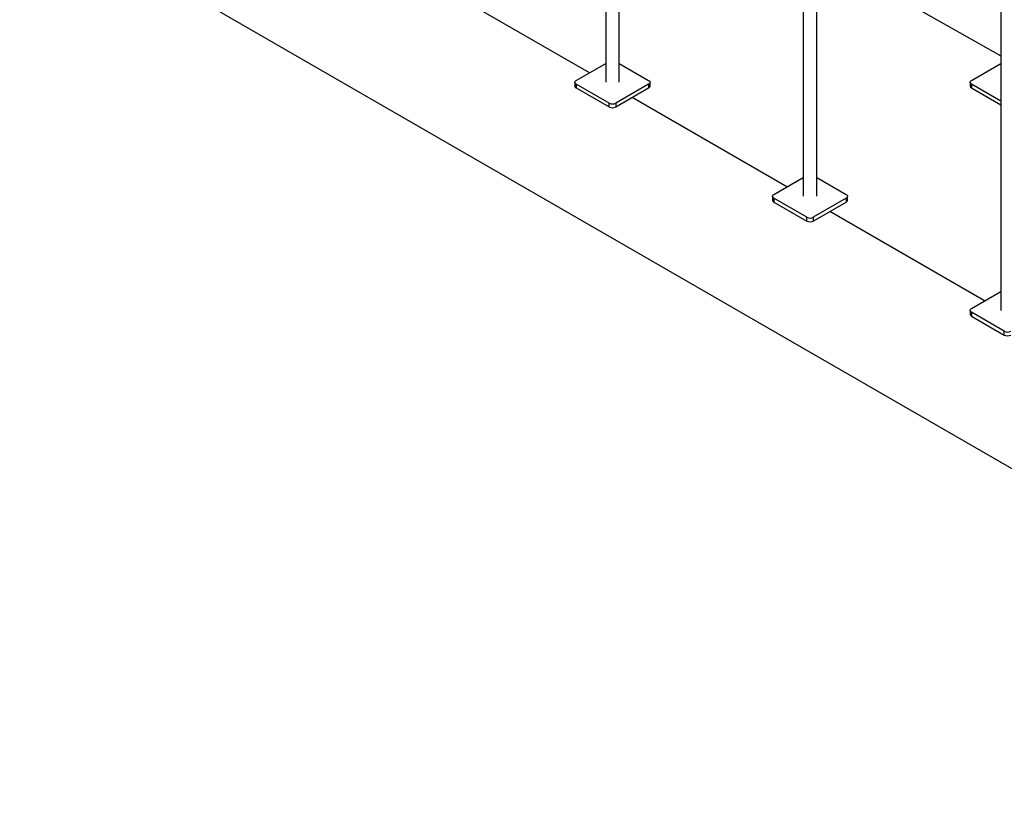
# Model space of a CAD drawing. Header units: millimetres. Extents: x 5 to 589, y 5 to 415.
# Tile 42 of 66: x 417 to 469, y 248 to 290. Entities that reach past the tile are written whole.
import ezdxf

# ---------------------------------------------------------------- set-up
doc = ezdxf.new("R2010")
doc.units = ezdxf.units.MM
doc.layers.add('TRAIT-FORT', color=4, linetype='Continuous', lineweight=25)

msp = doc.modelspace()

# ---------------------------------------------------------------- linework, layer by layer
at = {"layer": 'TRAIT-FORT', "color": 4, "linetype": 'Continuous', "lineweight": 25}
for p, q in [((447.9646, 303.8581), (447.9646, 286.74206)), ((447.9646, 303.8581), (447.9646, 286.74206)), ((447.9646, 303.8581), (447.9646, 286.74206)), ((448.6896, 286.74206), (448.6896, 303.8581)), ((448.6896, 286.74206), (448.6896, 303.8581)), ((448.6896, 286.74206), (448.6896, 303.8581)), ((458.5712, 297.73504), (458.5712, 280.619)), ((458.5712, 297.73504), (458.5712, 280.619)), ((458.5712, 297.73504), (458.5712, 280.619)), ((459.2962, 280.619), (459.2962, 297.73504)), ((459.2962, 280.619), (459.2962, 297.73504)), ((459.2962, 280.619), (459.2962, 297.73504)), ((416.50729, 296.7417), (501.3601, 247.75722)), ((459.2962, 293.75934), (469.1778, 288.16892)), ((447.08963, 287.2523), (438.78115, 292.04868)), ((469.1778, 291.61198), (469.1778, 274.49594)), ((469.1778, 291.61198), (469.1778, 274.49594)), ((469.1778, 291.61198), (469.1778, 274.49594)), ((446.38255, 286.84412), (447.9646, 287.75741)), ((448.6896, 287.75741), (450.27164, 286.84412)), ((467.59576, 286.84412), (469.1778, 287.75741)), ((446.30933, 286.74206), (446.30933, 286.53793)), ((446.30933, 286.74206), (446.30933, 286.53793)), ((446.30933, 286.74206), (446.30933, 286.53793)), ((448.15032, 285.6195), (446.38255, 286.64001)), ((446.38255, 286.64001), (446.38255, 286.43588)), ((450.27164, 286.64001), (448.50387, 285.6195)), ((450.27164, 286.64001), (450.27164, 286.43588)), ((450.34486, 286.53793), (450.34486, 286.74206)), ((450.34486, 286.53793), (450.34486, 286.74206)), ((450.34486, 286.53793), (450.34486, 286.74206)), ((467.52253, 286.74206), (467.52253, 286.53793)), ((467.52253, 286.74206), (467.52253, 286.53793)), ((467.52253, 286.74206), (467.52253, 286.53793)), ((469.1778, 285.72672), (467.59576, 286.64001)), ((467.59576, 286.64001), (467.59576, 286.43588)), ((446.38255, 286.43588), (448.15032, 285.41537)), ((448.50387, 285.41537), (450.27164, 286.43588)), ((467.59576, 286.43588), (469.1778, 285.52258)), ((448.15032, 285.41537), (448.15032, 285.6195)), ((448.50387, 285.6195), (448.50387, 285.41537)), ((457.69623, 281.12924), (449.38776, 285.92562)), ((456.98915, 280.72106), (458.5712, 281.63435)), ((459.2962, 281.63435), (460.87824, 280.72106)), ((456.91593, 280.619), (456.91593, 280.41487)), ((456.91593, 280.619), (456.91593, 280.41487)), ((456.91593, 280.619), (456.91593, 280.41487)), ((458.75692, 279.49644), (456.98915, 280.51695)), ((456.98915, 280.51695), (456.98915, 280.31282)), ((456.98915, 280.31282), (458.75692, 279.29231)), ((460.87824, 280.51695), (459.11047, 279.49644)), ((459.11047, 279.29231), (460.87824, 280.31282)), ((460.87824, 280.51695), (460.87824, 280.31282)), ((460.95146, 280.41487), (460.95146, 280.619)), ((460.95146, 280.41487), (460.95146, 280.619)), ((460.95146, 280.41487), (460.95146, 280.619)), ((468.30283, 275.00618), (459.99436, 279.80256)), ((458.75692, 279.29231), (458.75692, 279.49644)), ((459.11047, 279.49644), (459.11047, 279.29231)), ((467.59576, 274.59799), (469.1778, 275.51129)), ((467.52253, 274.49594), (467.52253, 274.29181)), ((467.52253, 274.49594), (467.52253, 274.29181)), ((467.52253, 274.49594), (467.52253, 274.29181)), ((469.36352, 273.37338), (467.59576, 274.39389)), ((467.59576, 274.39389), (467.59576, 274.18976)), ((467.59576, 274.18976), (469.36352, 273.16925)), ((469.36352, 273.16925), (469.36352, 273.37338))]:
    msp.add_line(p, q, dxfattribs=at)
at = {"layer": 'TRAIT-FORT', "color": 4, "linetype": 'Continuous', "lineweight": 25, "flags": 128}
for points in [[(446.38255, 286.64001), (446.35146, 286.66188), (446.32836, 286.68684), (446.31413, 286.71391), (446.30933, 286.74206), (446.31413, 286.77022), (446.32836, 286.79729), (446.35146, 286.82225), (446.38255, 286.84412)], [(446.38255, 286.64001), (446.35146, 286.66188), (446.32836, 286.68684), (446.31413, 286.71391), (446.30933, 286.74206), (446.31413, 286.77022), (446.32836, 286.79729), (446.35146, 286.82225), (446.38255, 286.84412)], [(446.38255, 286.64001), (446.35146, 286.66188), (446.32836, 286.68684), (446.31413, 286.71391), (446.30933, 286.74206), (446.31413, 286.77022), (446.32836, 286.79729), (446.35146, 286.82225), (446.38255, 286.84412)], [(450.27164, 286.84412), (450.30273, 286.82225), (450.32583, 286.79729), (450.34006, 286.77022), (450.34486, 286.74206), (450.34006, 286.71391), (450.32583, 286.68684), (450.30273, 286.66188), (450.27164, 286.64001)], [(450.27164, 286.84412), (450.30273, 286.82225), (450.32583, 286.79729), (450.34006, 286.77022), (450.34486, 286.74206), (450.34006, 286.71391), (450.32583, 286.68684), (450.30273, 286.66188), (450.27164, 286.64001)], [(450.27164, 286.84412), (450.30273, 286.82225), (450.32583, 286.79729), (450.34006, 286.77022), (450.34486, 286.74206), (450.34006, 286.71391), (450.32583, 286.68684), (450.30273, 286.66188), (450.27164, 286.64001)], [(467.59576, 286.64001), (467.56467, 286.66188), (467.54156, 286.68684), (467.52734, 286.71391), (467.52253, 286.74206), (467.52734, 286.77022), (467.54156, 286.79729), (467.56467, 286.82225), (467.59576, 286.84412)], [(467.59576, 286.64001), (467.56467, 286.66188), (467.54156, 286.68684), (467.52734, 286.71391), (467.52253, 286.74206), (467.52734, 286.77022), (467.54156, 286.79729), (467.56467, 286.82225), (467.59576, 286.84412)], [(467.59576, 286.64001), (467.56467, 286.66188), (467.54156, 286.68684), (467.52734, 286.71391), (467.52253, 286.74206), (467.52734, 286.77022), (467.54156, 286.79729), (467.56467, 286.82225), (467.59576, 286.84412)], [(456.98915, 280.51695), (456.95806, 280.53882), (456.93496, 280.56377), (456.92073, 280.59085), (456.91593, 280.619), (456.92073, 280.64716), (456.93496, 280.67423), (456.95806, 280.69919), (456.98915, 280.72106)], [(456.98915, 280.51695), (456.95806, 280.53882), (456.93496, 280.56377), (456.92073, 280.59085), (456.91593, 280.619), (456.92073, 280.64716), (456.93496, 280.67423), (456.95806, 280.69919), (456.98915, 280.72106)], [(456.98915, 280.51695), (456.95806, 280.53882), (456.93496, 280.56377), (456.92073, 280.59085), (456.91593, 280.619), (456.92073, 280.64716), (456.93496, 280.67423), (456.95806, 280.69919), (456.98915, 280.72106)], [(460.87824, 280.72106), (460.90933, 280.69919), (460.93243, 280.67423), (460.94666, 280.64716), (460.95146, 280.619), (460.94666, 280.59085), (460.93243, 280.56377), (460.90933, 280.53882), (460.87824, 280.51695)], [(460.87824, 280.72106), (460.90933, 280.69919), (460.93243, 280.67423), (460.94666, 280.64716), (460.95146, 280.619), (460.94666, 280.59085), (460.93243, 280.56377), (460.90933, 280.53882), (460.87824, 280.51695)], [(460.87824, 280.72106), (460.90933, 280.69919), (460.93243, 280.67423), (460.94666, 280.64716), (460.95146, 280.619), (460.94666, 280.59085), (460.93243, 280.56377), (460.90933, 280.53882), (460.87824, 280.51695)], [(467.59576, 274.39389), (467.56467, 274.41576), (467.54156, 274.44071), (467.52734, 274.46779), (467.52253, 274.49594), (467.52734, 274.5241), (467.54156, 274.55117), (467.56467, 274.57612), (467.59576, 274.59799)], [(467.59576, 274.39389), (467.56467, 274.41576), (467.54156, 274.44071), (467.52734, 274.46779), (467.52253, 274.49594), (467.52734, 274.5241), (467.54156, 274.55117), (467.56467, 274.57612), (467.59576, 274.59799)], [(467.59576, 274.39389), (467.56467, 274.41576), (467.54156, 274.44071), (467.52734, 274.46779), (467.52253, 274.49594), (467.52734, 274.5241), (467.54156, 274.55117), (467.56467, 274.57612), (467.59576, 274.59799)]]:
    msp.add_lwpolyline(points, dxfattribs=at)
at = {"layer": 'TRAIT-FORT', "color": 4, "linetype": 'Continuous', "lineweight": 25}
for centre, radius, start, end in [((446.43444, 286.55041), 0.12573, 185.694799, 245.625342), ((450.21975, 286.55041), 0.12573, 294.374658, 354.305201), ((467.64765, 286.55041), 0.12573, 185.694799, 245.625342), ((448.3271, 285.96068), 0.38426, 242.609672, 297.390328), ((448.3271, 285.75655), 0.38426, 242.609672, 297.390328), ((457.04105, 280.42735), 0.12573, 185.694799, 245.625342), ((460.82635, 280.42735), 0.12573, 294.374658, 354.305201), ((458.9337, 279.83762), 0.38426, 242.609672, 297.390328), ((458.9337, 279.63349), 0.38426, 242.609672, 297.390328), ((467.64765, 274.30428), 0.12573, 185.694799, 245.625342), ((469.5403, 273.71456), 0.38426, 242.609672, 297.390328), ((469.5403, 273.51042), 0.38426, 242.609672, 297.390328)]:
    msp.add_arc(centre, radius, start, end, dxfattribs=at)

doc.saveas('drawing.dxf')
